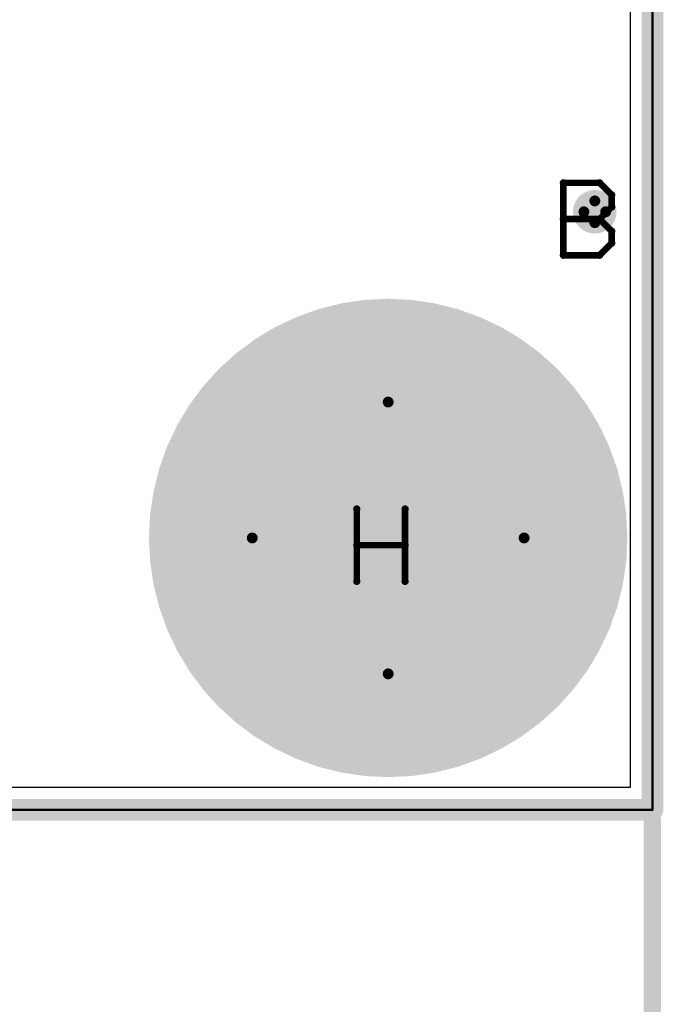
# Model space of a CAD drawing. Extents: x -2 to 8.5, y -2.9 to 5.2.
# Tile 26 of 207: x 1.209 to 1.505, y -0.089 to 0.363. Entities that reach past the tile are written whole.
import ezdxf

# ---------------------------------------------------------------- set-up
doc = ezdxf.new("R2010")
doc.units = 0
doc.layers.get('0').update_dxf_attribs({"linetype": 'CONTINUOUS'})
for name, color, linetype in [('acc-ni-360-20-out-a_board_dimension', 6, 'CONTINUOUS'), ('acc-ni-360-20-out-a_copper_signal_bot', 5, 'CONTINUOUS'), ('acc-ni-360-20-out-a_copper_signal_top', 1, 'CONTINUOUS'), ('acc-ni-360-20-out-a_drawing_1', 1, 'CONTINUOUS'), ('acc-ni-360-20-out-a_drillmap_1', 1, 'CONTINUOUS'), ('acc-ni-360-20-out-a_measures', 1, 'CONTINUOUS'), ('acc-ni-360-20-out-a_profile', 1, 'CONTINUOUS'), ('acc-ni-360-20-out-a_pth_drill', 1, 'CONTINUOUS'), ('acc-ni-360-20-out-a_soldermask_bot', 1, 'CONTINUOUS'), ('acc-ni-360-20-out-a_soldermask_top', 1, 'CONTINUOUS')]:
    doc.layers.add(name, color=color, linetype=linetype)

# ---------------------------------------------------------------- blocks, each defined once
blk = doc.blocks.new('D19')
at = {"const_width": 0.0725}
blk.add_lwpolyline([(-0.03625, 0, 1), (0.03625, 0, 1)], format="xyb", close=True, dxfattribs=at)
blk = doc.blocks.new('D20')
at = {"const_width": 0.01}
blk.add_lwpolyline([(-0.005, 0, 1), (0.005, 0, 1)], format="xyb", close=True, dxfattribs=at)
blk = doc.blocks.new('D24')
at = {"const_width": 0.11}
blk.add_lwpolyline([(-0.055, 0, 1), (0.055, 0, 1)], format="xyb", close=True, dxfattribs=at)
blk = doc.blocks.new('D36')
at = {"const_width": 0.006}
blk.add_lwpolyline([(-0.003, 0, 1), (0.003, 0, 1)], format="xyb", close=True, dxfattribs=at)
blk = doc.blocks.new('D37')
at = {"const_width": 0.005}
blk.add_lwpolyline([(-0.0025, 0, 1), (0.0025, 0, 1)], format="xyb", close=True, dxfattribs=at)
blk = doc.blocks.new('D41')
at = {"const_width": 0.004}
blk.add_lwpolyline([(-0.002, 0, 1), (0.002, 0, 1)], format="xyb", close=True, dxfattribs=at)
blk = doc.blocks.new('D42')
at = {"const_width": 0.0005}
blk.add_lwpolyline([(-0.00025, 0, 1), (0.00025, 0, 1)], format="xyb", close=True, dxfattribs=at)
blk = doc.blocks.new('D44')
at = {"const_width": 0.0625}
blk.add_lwpolyline([(-0.03125, 0, 1), (0.03125, 0, 1)], format="xyb", close=True, dxfattribs=at)
blk = doc.blocks.new('D45')
at = {"const_width": 0.005}
blk.add_lwpolyline([(-0.0025, 0, 1), (0.0025, 0, 1)], format="xyb", close=True, dxfattribs=at)
blk = doc.blocks.new('D48')
at = {"const_width": 0.001667}
blk.add_lwpolyline([(-0.000833, 0, 1), (0.000833, 0, 1)], format="xyb", close=True, dxfattribs=at)
blk = doc.blocks.new('D25')
at = {"const_width": 0.0025}
blk.add_lwpolyline([(-0.00125, 0, 1), (0.00125, 0, 1)], format="xyb", close=True, dxfattribs=at)

msp = doc.modelspace()

# ---------------------------------------------------------------- linework, layer by layer
at = {"layer": 'acc-ni-360-20-out-a_board_dimension', "color": 6, "const_width": 0.01}
for points in [[(1.5, 0), (1.5, 3.25)], [(0, 0), (1.5, 0)]]:
    msp.add_lwpolyline(points, dxfattribs=at)
at = {"layer": 'acc-ni-360-20-out-a_copper_signal_bot', "color": 5}
msp.add_lwpolyline([(1.489805, 0.010195), (0.010195, 0.010195), (0.010195, 3.239805), (1.489805, 3.239805), (1.489805, 0.010195)], dxfattribs=at)
at = {"layer": 'acc-ni-360-20-out-a_copper_signal_top', "color": 1}
msp.add_lwpolyline([(1.489805, 0.010195), (0.010195, 0.010195), (0.010195, 0.75), (1.489805, 0.75), (1.489805, 0.010195)], dxfattribs=at)
at = {"layer": 'acc-ni-360-20-out-a_drawing_1', "color": 1, "const_width": 0.003}
for points in [[(1.459059, 0.288328), (1.459059, 0.255006)], [(1.47572, 0.288328), (1.459059, 0.288328)], [(1.481274, 0.282774), (1.47572, 0.288328)], [(1.481274, 0.277221), (1.481274, 0.282774)], [(1.47572, 0.271667), (1.481274, 0.277221)], [(1.47572, 0.271667), (1.459059, 0.271667)], [(1.459059, 0.271667), (1.47572, 0.271667)], [(1.481274, 0.266113), (1.47572, 0.271667)], [(1.481274, 0.260559), (1.481274, 0.266113)], [(1.47572, 0.255006), (1.481274, 0.260559)], [(1.459059, 0.255006), (1.47572, 0.255006)], [(1.364059, 0.138328), (1.364059, 0.105006)], [(1.386274, 0.121667), (1.386274, 0.138328)], [(1.386274, 0.138328), (1.386274, 0.105006)], [(1.364059, 0.105006), (1.364059, 0.121667)], [(1.364059, 0.121667), (1.386274, 0.121667)]]:
    msp.add_lwpolyline(points, dxfattribs=at)
at = {"layer": 'acc-ni-360-20-out-a_drillmap_1', "color": 1, "const_width": 0.005}
for points in [[(1.4735, 0.27), (1.4735, 0.28)], [(1.4685, 0.275), (1.4785, 0.275)], [(1.3785, 0.0625), (1.3785, 0.1875)], [(1.316, 0.125), (1.441, 0.125)]]:
    msp.add_lwpolyline(points, dxfattribs=at)
at = {"layer": 'acc-ni-360-20-out-a_measures', "color": 1, "const_width": 0.008}
msp.add_lwpolyline([(1.5, -0.355), (1.5, -0.005)], dxfattribs=at)
at = {"layer": 'acc-ni-360-20-out-a_profile', "color": 1, "const_width": 0.001}
for points in [[(1.5, 3.25), (1.5, 0)], [(1.5, 0), (0, 0)]]:
    msp.add_lwpolyline(points, dxfattribs=at)
at = {"layer": 'acc-ni-360-20-out-a_soldermask_bot', "color": 1}
msp.add_lwpolyline([(1.5, 0), (0, 0), (0, 3.25), (1.5, 3.25), (1.5, 0)], dxfattribs=at)

# ---------------------------------------------------------------- block references
at = {"layer": 'acc-ni-360-20-out-a_board_dimension'}
msp.add_blockref('D37', (1.5, 0), dxfattribs=at)
msp.add_blockref('D37', (1.5, 0), dxfattribs=at)
at = {"layer": 'acc-ni-360-20-out-a_copper_signal_bot'}
for name, p in [('D20', (1.4735, 0.275)), ('D19', (1.3785, 0.125))]:
    msp.add_blockref(name, p, dxfattribs=at)
at = {"layer": 'acc-ni-360-20-out-a_copper_signal_top'}
for name, p in [('D20', (1.4735, 0.275)), ('D19', (1.3785, 0.125))]:
    msp.add_blockref(name, p, dxfattribs=at)
at = {"layer": 'acc-ni-360-20-out-a_drawing_1'}
for p in [(1.459059, 0.288328), (1.459059, 0.288328), (1.47572, 0.288328), (1.481274, 0.282774), (1.481274, 0.277221), (1.459059, 0.271667), (1.47572, 0.271667), (1.47572, 0.271667), (1.481274, 0.266113), (1.481274, 0.260559), (1.459059, 0.255006), (1.47572, 0.255006), (1.364059, 0.138328), (1.386274, 0.138328), (1.364059, 0.121667), (1.386274, 0.121667), (1.364059, 0.105006), (1.386274, 0.105006)]:
    msp.add_blockref('D48', p, dxfattribs=at)
at = {"layer": 'acc-ni-360-20-out-a_drillmap_1'}
for p in [(1.4735, 0.28), (1.4685, 0.275), (1.4785, 0.275), (1.4735, 0.27), (1.3785, 0.1875), (1.316, 0.125), (1.441, 0.125), (1.3785, 0.0625)]:
    msp.add_blockref('D25', p, dxfattribs=at)
at = {"layer": 'acc-ni-360-20-out-a_measures'}
msp.add_blockref('D41', (1.5, -0.005), dxfattribs=at)
at = {"layer": 'acc-ni-360-20-out-a_profile'}
msp.add_blockref('D42', (1.5, 0), dxfattribs=at)
at = {"layer": 'acc-ni-360-20-out-a_pth_drill'}
for name, p in [('D45', (1.4735, 0.275)), ('D44', (1.3785, 0.125))]:
    msp.add_blockref(name, p, dxfattribs=at)
at = {"layer": 'acc-ni-360-20-out-a_soldermask_bot'}
msp.add_blockref('D24', (1.3785, 0.125), dxfattribs=at)
at = {"layer": 'acc-ni-360-20-out-a_soldermask_top'}
for name, p in [('D36', (1.4735, 0.275)), ('D24', (1.3785, 0.125))]:
    msp.add_blockref(name, p, dxfattribs=at)

doc.saveas('drawing.dxf')
